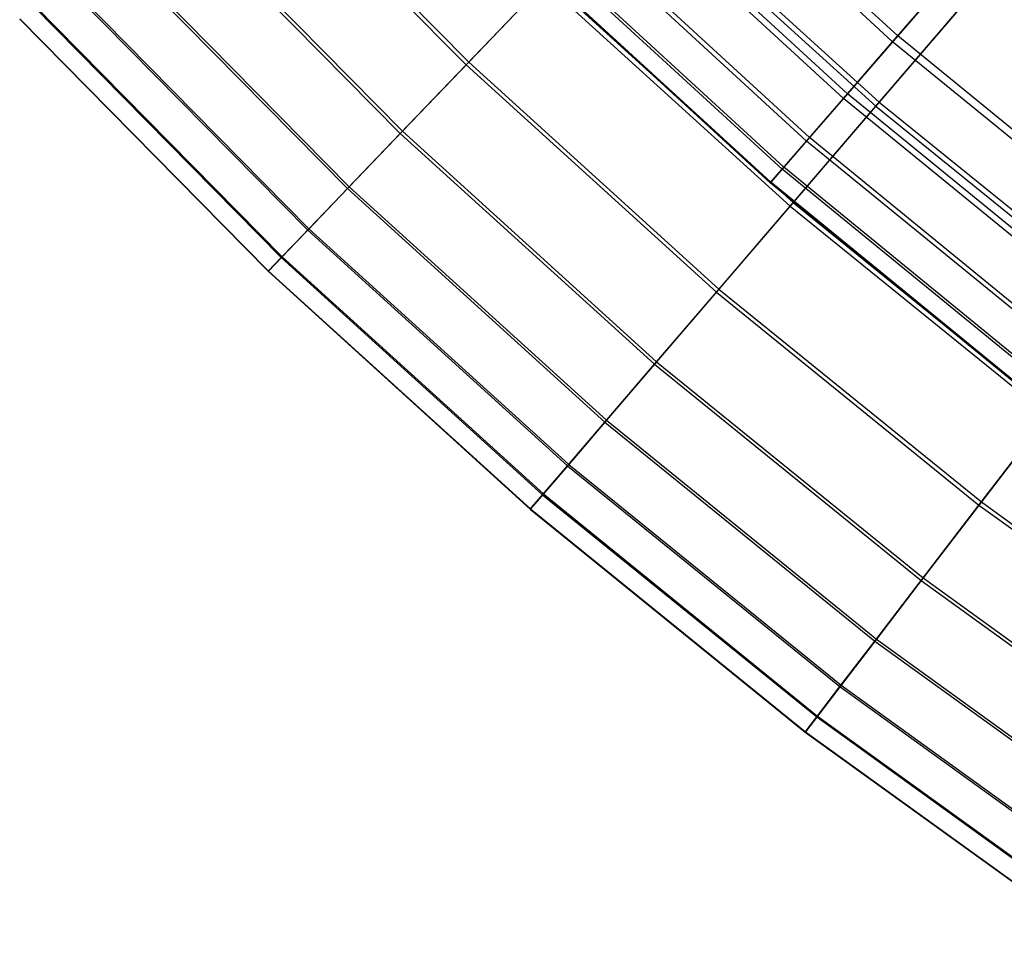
# Model space of a CAD drawing. Extents: x 0.1 to 12.1, y -6 to 6.
# Tile 1 of 256: x 1.7 to 2.6, y -5 to -4.1. Entities that reach past the tile are written whole.
import ezdxf

# ---------------------------------------------------------------- set-up
doc = ezdxf.new("R2010")
doc.units = 0
doc.header["$LTSCALE"] = 2.54
doc.layers.get('0').update_dxf_attribs({"linetype": 'CONTINUOUS'})

# ---------------------------------------------------------------- blocks, each defined once
blk = doc.blocks.new('DROPS_COLOR_B-11195_STL')
at = {"color": 0}
for p, q in [((2.49659, -4.1124, 9.13154), (2.26763, -3.90226, 9.13154)), ((2.49659, -4.1124, 9.13154), (2.26763, -3.90226, 9.13154)), ((2.50151, -4.10672, 6.22553), (2.27286, -3.89687, 6.22553)), ((2.50151, -4.10672, 6.22553), (2.27286, -3.89687, 6.22553)), ((2.4541, -4.16142, 6.54361), (2.22242, -3.94878, 6.54361)), ((2.4541, -4.16142, 6.54361), (2.22242, -3.94878, 6.54361)), ((2.45026, -4.16586, 8.8131), (2.21832, -3.95299, 8.8131)), ((2.45026, -4.16586, 8.8131), (2.21832, -3.95299, 8.8131)), ((2.41829, -4.20276, 6.86519), (2.18429, -3.98801, 6.86519)), ((2.41829, -4.20276, 6.86519), (2.18429, -3.98801, 6.86519)), ((2.41553, -4.20594, 8.49123), (2.18136, -3.99102, 8.49123)), ((2.41553, -4.20594, 8.49123), (2.18136, -3.99102, 8.49123)), ((2.3925, -4.23252, 8.16693), (2.15686, -4.01624, 8.16693)), ((2.3925, -4.23252, 8.16693), (2.15686, -4.01624, 8.16693)), ((2.39416, -4.2306, 7.18931), (2.15862, -4.01443, 7.18931)), ((2.39416, -4.2306, 7.18931), (2.15862, -4.01443, 7.18931)), ((2.38125, -4.2455, 7.84117), (2.14488, -4.02856, 7.84117)), ((2.38125, -4.2455, 7.84117), (2.14488, -4.02856, 7.84117)), ((2.3818, -4.24487, 7.51497), (2.14547, -4.02796, 7.51497)), ((2.3818, -4.24487, 7.51497), (2.14547, -4.02796, 7.51497)), ((2.56035, -4.03881, 5.91195), (2.50151, -4.10672, 6.22553)), ((2.56035, -4.03881, 5.91195), (2.50151, -4.10672, 6.22553)), ((2.49659, -4.1124, 9.13154), (2.55437, -4.04572, 9.44558)), ((2.49659, -4.1124, 9.13154), (2.55437, -4.04572, 9.44558)), ((2.50151, -4.10672, 6.22553), (2.4541, -4.16142, 6.54361)), ((2.50151, -4.10672, 6.22553), (2.4541, -4.16142, 6.54361)), ((2.74176, -4.30317, 6.22553), (2.50151, -4.10672, 6.22553)), ((2.74176, -4.30317, 6.22553), (2.50151, -4.10672, 6.22553)), ((2.45026, -4.16586, 8.8131), (2.49659, -4.1124, 9.13154)), ((2.45026, -4.16586, 8.8131), (2.49659, -4.1124, 9.13154)), ((2.73717, -4.30912, 9.13154), (2.49659, -4.1124, 9.13154)), ((2.73717, -4.30912, 9.13154), (2.49659, -4.1124, 9.13154)), ((2.4541, -4.16142, 6.54361), (2.41829, -4.20276, 6.86519)), ((2.4541, -4.16142, 6.54361), (2.41829, -4.20276, 6.86519)), ((2.69756, -4.36049, 6.54361), (2.4541, -4.16142, 6.54361)), ((2.69756, -4.36049, 6.54361), (2.4541, -4.16142, 6.54361)), ((2.41553, -4.20594, 8.49123), (2.45026, -4.16586, 8.8131)), ((2.41553, -4.20594, 8.49123), (2.45026, -4.16586, 8.8131)), ((2.69397, -4.36514, 8.8131), (2.45026, -4.16586, 8.8131)), ((2.69397, -4.36514, 8.8131), (2.45026, -4.16586, 8.8131)), ((2.3925, -4.23252, 8.16693), (2.41553, -4.20594, 8.49123)), ((2.3925, -4.23252, 8.16693), (2.41553, -4.20594, 8.49123)), ((2.41829, -4.20276, 6.86519), (2.39416, -4.2306, 7.18931)), ((2.41829, -4.20276, 6.86519), (2.39416, -4.2306, 7.18931)), ((2.66159, -4.40714, 8.49123), (2.41553, -4.20594, 8.49123)), ((2.66159, -4.40714, 8.49123), (2.41553, -4.20594, 8.49123)), ((2.66416, -4.40381, 6.86519), (2.41829, -4.20276, 6.86519)), ((2.66416, -4.40381, 6.86519), (2.41829, -4.20276, 6.86519)), ((2.38125, -4.2455, 7.84117), (2.3925, -4.23252, 8.16693)), ((2.38125, -4.2455, 7.84117), (2.3925, -4.23252, 8.16693)), ((2.39416, -4.2306, 7.18931), (2.3818, -4.24487, 7.51497)), ((2.39416, -4.2306, 7.18931), (2.3818, -4.24487, 7.51497)), ((2.64011, -4.43499, 8.16693), (2.3925, -4.23252, 8.16693)), ((2.64011, -4.43499, 8.16693), (2.3925, -4.23252, 8.16693)), ((2.64166, -4.43298, 7.18931), (2.39416, -4.2306, 7.18931)), ((2.64166, -4.43298, 7.18931), (2.39416, -4.2306, 7.18931)), ((2.3818, -4.24487, 7.51497), (2.38125, -4.2455, 7.84117)), ((2.3818, -4.24487, 7.51497), (2.38125, -4.2455, 7.84117)), ((2.62962, -4.4486, 7.84117), (2.38125, -4.2455, 7.84117)), ((2.62962, -4.4486, 7.84117), (2.38125, -4.2455, 7.84117)), ((2.63014, -4.44793, 7.51497), (2.3818, -4.24487, 7.51497)), ((2.63014, -4.44793, 7.51497), (2.3818, -4.24487, 7.51497))]:
    blk.add_line(p, q, dxfattribs=at)
blk = doc.blocks.new('GROUP_1')
at = {"color": 0}
for p, q in [((1.81095, 2.08975, 7.78405), (2.03459, 1.86298, 7.78405)), ((1.81095, 2.08975, 7.78405), (2.03459, 1.86298, 7.78405)), ((1.81365, 2.09227, 4.20415), (2.03714, 1.86565, 4.20415)), ((1.81365, 2.09227, 4.20415), (2.03714, 1.86565, 4.20415)), ((2.19782, 2.03317, 3.58566), (2.424, 1.828, 3.58566)), ((2.19782, 2.03317, 3.58566), (2.424, 1.828, 3.58566)), ((1.74548, 2.02868, 7.46597), (1.97261, 1.79837, 7.46597)), ((1.74548, 2.02868, 7.46597), (1.97261, 1.79837, 7.46597)), ((1.7477, 2.03075, 4.52204), (1.97471, 1.80056, 4.52204)), ((1.7477, 2.03075, 4.52204), (1.97471, 1.80056, 4.52204)), ((2.19439, 2.02959, 8.40302), (2.42077, 1.82423, 8.40302)), ((2.19439, 2.02959, 8.40302), (2.42077, 1.82423, 8.40302)), ((1.69292, 1.97965, 7.14345), (1.92286, 1.7465, 7.14345)), ((1.69292, 1.97965, 7.14345), (1.92286, 1.7465, 7.14345)), ((1.69465, 1.98127, 4.84441), (1.9245, 1.74821, 4.84441)), ((1.69465, 1.98127, 4.84441), (1.9245, 1.74821, 4.84441)), ((1.65342, 1.94281, 6.81746), (1.88547, 1.70751, 6.81746)), ((1.65342, 1.94281, 6.81746), (1.88547, 1.70751, 6.81746)), ((1.65466, 1.94396, 5.17029), (1.88664, 1.70874, 5.17029)), ((1.65466, 1.94396, 5.17029), (1.88664, 1.70874, 5.17029)), ((2.03459, 1.86298, 7.78405), (2.10859, 1.94014, 8.09671)), ((2.03459, 1.86298, 7.78405), (2.10859, 1.94014, 8.09671)), ((2.11158, 1.94326, 3.89171), (2.03714, 1.86565, 4.20415)), ((2.11158, 1.94326, 3.89171), (2.03714, 1.86565, 4.20415)), ((2.10859, 1.94014, 8.09671), (2.34008, 1.73014, 8.09671)), ((2.10859, 1.94014, 8.09671), (2.34008, 1.73014, 8.09671)), ((2.11158, 1.94326, 3.89171), (2.3429, 1.73343, 3.89171)), ((2.11158, 1.94326, 3.89171), (2.3429, 1.73343, 3.89171)), ((2.42077, 1.82423, 8.40302), (2.51233, 1.93097, 8.70204)), ((2.42077, 1.82423, 8.40302), (2.51233, 1.93097, 8.70204)), ((2.51596, 1.93521, 3.28693), (2.424, 1.828, 3.58566)), ((2.51596, 1.93521, 3.28693), (2.424, 1.828, 3.58566)), ((1.6271, 1.91826, 6.48899), (1.86056, 1.68154, 6.48899)), ((1.6271, 1.91826, 6.48899), (1.86056, 1.68154, 6.48899)), ((1.62785, 1.91895, 5.49869), (1.86126, 1.68228, 5.49869)), ((1.62785, 1.91895, 5.49869), (1.86126, 1.68228, 5.49869)), ((1.61405, 1.90608, 6.15904), (1.8482, 1.66866, 6.15904)), ((1.61405, 1.90608, 6.15904), (1.8482, 1.66866, 6.15904)), ((1.6143, 1.90631, 5.8286), (1.84843, 1.6689, 5.8286)), ((1.6143, 1.90631, 5.8286), (1.84843, 1.6689, 5.8286)), ((2.03714, 1.86565, 4.20415), (1.97471, 1.80056, 4.52204)), ((2.03714, 1.86565, 4.20415), (1.97471, 1.80056, 4.52204)), ((2.03714, 1.86565, 4.20415), (2.27288, 1.6518, 4.20415)), ((2.03714, 1.86565, 4.20415), (2.27288, 1.6518, 4.20415)), ((1.97261, 1.79837, 7.46597), (2.03459, 1.86298, 7.78405)), ((1.97261, 1.79837, 7.46597), (2.03459, 1.86298, 7.78405)), ((2.03459, 1.86298, 7.78405), (2.27048, 1.649, 7.78405)), ((2.03459, 1.86298, 7.78405), (2.27048, 1.649, 7.78405)), ((2.424, 1.828, 3.58566), (2.3429, 1.73343, 3.89171)), ((2.424, 1.828, 3.58566), (2.3429, 1.73343, 3.89171)), ((2.424, 1.828, 3.58566), (2.66124, 1.6357, 3.58566)), ((2.424, 1.828, 3.58566), (2.66124, 1.6357, 3.58566)), ((2.34008, 1.73014, 8.09671), (2.42077, 1.82423, 8.40302)), ((2.34008, 1.73014, 8.09671), (2.42077, 1.82423, 8.40302)), ((2.42077, 1.82423, 8.40302), (2.65822, 1.63176, 8.40302)), ((2.42077, 1.82423, 8.40302), (2.65822, 1.63176, 8.40302)), ((1.97471, 1.80056, 4.52204), (1.9245, 1.74821, 4.84441)), ((1.97471, 1.80056, 4.52204), (1.9245, 1.74821, 4.84441)), ((1.97471, 1.80056, 4.52204), (2.21417, 1.58334, 4.52204)), ((1.97471, 1.80056, 4.52204), (2.21417, 1.58334, 4.52204)), ((1.92286, 1.7465, 7.14345), (1.97261, 1.79837, 7.46597)), ((1.92286, 1.7465, 7.14345), (1.97261, 1.79837, 7.46597)), ((1.97261, 1.79837, 7.46597), (2.21219, 1.58104, 7.46597)), ((1.97261, 1.79837, 7.46597), (2.21219, 1.58104, 7.46597)), ((1.88547, 1.70751, 6.81746), (1.92286, 1.7465, 7.14345)), ((1.88547, 1.70751, 6.81746), (1.92286, 1.7465, 7.14345)), ((1.9245, 1.74821, 4.84441), (1.88664, 1.70874, 5.17029)), ((1.9245, 1.74821, 4.84441), (1.88664, 1.70874, 5.17029)), ((1.92286, 1.7465, 7.14345), (2.1654, 1.52648, 7.14345)), ((1.92286, 1.7465, 7.14345), (2.1654, 1.52648, 7.14345)), ((1.9245, 1.74821, 4.84441), (2.16694, 1.52828, 4.84441)), ((1.9245, 1.74821, 4.84441), (2.16694, 1.52828, 4.84441)), ((2.27048, 1.649, 7.78405), (2.34008, 1.73014, 8.09671)), ((2.27048, 1.649, 7.78405), (2.34008, 1.73014, 8.09671)), ((2.3429, 1.73343, 3.89171), (2.27288, 1.6518, 4.20415)), ((2.3429, 1.73343, 3.89171), (2.27288, 1.6518, 4.20415)), ((2.34008, 1.73014, 8.09671), (2.58288, 1.53334, 8.09671)), ((2.34008, 1.73014, 8.09671), (2.58288, 1.53334, 8.09671)), ((2.3429, 1.73343, 3.89171), (2.58551, 1.53678, 3.89171)), ((2.3429, 1.73343, 3.89171), (2.58551, 1.53678, 3.89171)), ((1.86056, 1.68154, 6.48899), (1.88547, 1.70751, 6.81746)), ((1.86056, 1.68154, 6.48899), (1.88547, 1.70751, 6.81746)), ((1.88664, 1.70874, 5.17029), (1.86126, 1.68228, 5.49869)), ((1.88664, 1.70874, 5.17029), (1.86126, 1.68228, 5.49869)), ((1.88547, 1.70751, 6.81746), (2.13023, 1.48548, 6.81746)), ((1.88547, 1.70751, 6.81746), (2.13023, 1.48548, 6.81746)), ((1.88664, 1.70874, 5.17029), (2.13134, 1.48677, 5.17029)), ((1.88664, 1.70874, 5.17029), (2.13134, 1.48677, 5.17029)), ((1.8482, 1.66866, 6.15904), (1.86056, 1.68154, 6.48899)), ((1.8482, 1.66866, 6.15904), (1.86056, 1.68154, 6.48899)), ((1.86126, 1.68228, 5.49869), (1.84843, 1.6689, 5.8286)), ((1.86126, 1.68228, 5.49869), (1.84843, 1.6689, 5.8286)), ((1.86056, 1.68154, 6.48899), (2.1068, 1.45816, 6.48899)), ((1.86056, 1.68154, 6.48899), (2.1068, 1.45816, 6.48899)), ((1.86126, 1.68228, 5.49869), (2.10747, 1.45894, 5.49869)), ((1.86126, 1.68228, 5.49869), (2.10747, 1.45894, 5.49869)), ((1.84843, 1.6689, 5.8286), (1.8482, 1.66866, 6.15904)), ((1.84843, 1.6689, 5.8286), (1.8482, 1.66866, 6.15904)), ((1.8482, 1.66866, 6.15904), (2.09518, 1.44461, 6.15904)), ((1.8482, 1.66866, 6.15904), (2.09518, 1.44461, 6.15904)), ((1.84843, 1.6689, 5.8286), (2.0954, 1.44487, 5.8286)), ((1.84843, 1.6689, 5.8286), (2.0954, 1.44487, 5.8286)), ((2.27288, 1.6518, 4.20415), (2.21417, 1.58334, 4.52204)), ((2.27288, 1.6518, 4.20415), (2.21417, 1.58334, 4.52204)), ((2.27288, 1.6518, 4.20415), (2.52014, 1.45138, 4.20415)), ((2.27288, 1.6518, 4.20415), (2.52014, 1.45138, 4.20415)), ((2.21219, 1.58104, 7.46597), (2.27048, 1.649, 7.78405)), ((2.21219, 1.58104, 7.46597), (2.27048, 1.649, 7.78405)), ((2.27048, 1.649, 7.78405), (2.5179, 1.44845, 7.78405)), ((2.27048, 1.649, 7.78405), (2.5179, 1.44845, 7.78405)), ((2.1654, 1.52648, 7.14345), (2.21219, 1.58104, 7.46597)), ((2.1654, 1.52648, 7.14345), (2.21219, 1.58104, 7.46597)), ((2.21417, 1.58334, 4.52204), (2.16694, 1.52828, 4.84441)), ((2.21417, 1.58334, 4.52204), (2.16694, 1.52828, 4.84441)), ((2.21219, 1.58104, 7.46597), (2.46348, 1.37736, 7.46597)), ((2.21219, 1.58104, 7.46597), (2.46348, 1.37736, 7.46597)), ((2.21417, 1.58334, 4.52204), (2.46532, 1.37977, 4.52204)), ((2.21417, 1.58334, 4.52204), (2.46532, 1.37977, 4.52204)), ((2.5179, 1.44845, 7.78405), (2.58288, 1.53334, 8.09671)), ((2.5179, 1.44845, 7.78405), (2.58288, 1.53334, 8.09671)), ((2.58551, 1.53678, 3.89171), (2.52014, 1.45138, 4.20415)), ((2.58551, 1.53678, 3.89171), (2.52014, 1.45138, 4.20415)), ((2.13023, 1.48548, 6.81746), (2.1654, 1.52648, 7.14345)), ((2.13023, 1.48548, 6.81746), (2.1654, 1.52648, 7.14345)), ((2.16694, 1.52828, 4.84441), (2.13134, 1.48677, 5.17029)), ((2.16694, 1.52828, 4.84441), (2.13134, 1.48677, 5.17029)), ((2.1654, 1.52648, 7.14345), (2.41979, 1.32028, 7.14345)), ((2.1654, 1.52648, 7.14345), (2.41979, 1.32028, 7.14345)), ((2.16694, 1.52828, 4.84441), (2.42123, 1.32216, 4.84441)), ((2.16694, 1.52828, 4.84441), (2.42123, 1.32216, 4.84441)), ((2.1068, 1.45816, 6.48899), (2.13023, 1.48548, 6.81746)), ((2.1068, 1.45816, 6.48899), (2.13023, 1.48548, 6.81746)), ((2.13134, 1.48677, 5.17029), (2.10747, 1.45894, 5.49869)), ((2.13134, 1.48677, 5.17029), (2.10747, 1.45894, 5.49869)), ((2.13023, 1.48548, 6.81746), (2.38696, 1.27739, 6.81746)), ((2.13023, 1.48548, 6.81746), (2.38696, 1.27739, 6.81746)), ((2.13134, 1.48677, 5.17029), (2.38799, 1.27874, 5.17029)), ((2.13134, 1.48677, 5.17029), (2.38799, 1.27874, 5.17029)), ((2.09518, 1.44461, 6.15904), (2.1068, 1.45816, 6.48899)), ((2.09518, 1.44461, 6.15904), (2.1068, 1.45816, 6.48899)), ((2.10747, 1.45894, 5.49869), (2.0954, 1.44487, 5.8286)), ((2.10747, 1.45894, 5.49869), (2.0954, 1.44487, 5.8286)), ((2.1068, 1.45816, 6.48899), (2.36508, 1.24881, 6.48899)), ((2.1068, 1.45816, 6.48899), (2.36508, 1.24881, 6.48899)), ((2.10747, 1.45894, 5.49869), (2.3657, 1.24962, 5.49869)), ((2.10747, 1.45894, 5.49869), (2.3657, 1.24962, 5.49869)), ((2.46348, 1.37736, 7.46597), (2.5179, 1.44845, 7.78405)), ((2.46348, 1.37736, 7.46597), (2.5179, 1.44845, 7.78405)), ((2.52014, 1.45138, 4.20415), (2.46532, 1.37977, 4.52204)), ((2.52014, 1.45138, 4.20415), (2.46532, 1.37977, 4.52204)), ((2.5179, 1.44845, 7.78405), (2.77608, 1.26196, 7.78405)), ((2.5179, 1.44845, 7.78405), (2.77608, 1.26196, 7.78405)), ((2.52014, 1.45138, 4.20415), (2.77816, 1.26501, 4.20415)), ((2.52014, 1.45138, 4.20415), (2.77816, 1.26501, 4.20415)), ((2.0954, 1.44487, 5.8286), (2.09518, 1.44461, 6.15904)), ((2.0954, 1.44487, 5.8286), (2.09518, 1.44461, 6.15904)), ((2.09518, 1.44461, 6.15904), (2.35423, 1.23464, 6.15904)), ((2.09518, 1.44461, 6.15904), (2.35423, 1.23464, 6.15904)), ((2.0954, 1.44487, 5.8286), (2.35444, 1.23491, 5.8286)), ((2.0954, 1.44487, 5.8286), (2.35444, 1.23491, 5.8286)), ((2.41979, 1.32028, 7.14345), (2.46348, 1.37736, 7.46597)), ((2.41979, 1.32028, 7.14345), (2.46348, 1.37736, 7.46597)), ((2.46532, 1.37977, 4.52204), (2.42123, 1.32216, 4.84441)), ((2.46532, 1.37977, 4.52204), (2.42123, 1.32216, 4.84441)), ((2.46348, 1.37736, 7.46597), (2.7257, 1.18796, 7.46597)), ((2.46348, 1.37736, 7.46597), (2.7257, 1.18796, 7.46597)), ((2.46532, 1.37977, 4.52204), (2.72741, 1.19047, 4.52204)), ((2.46532, 1.37977, 4.52204), (2.72741, 1.19047, 4.52204)), ((2.38696, 1.27739, 6.81746), (2.41979, 1.32028, 7.14345)), ((2.38696, 1.27739, 6.81746), (2.41979, 1.32028, 7.14345)), ((2.42123, 1.32216, 4.84441), (2.38799, 1.27874, 5.17029)), ((2.42123, 1.32216, 4.84441), (2.38799, 1.27874, 5.17029)), ((2.41979, 1.32028, 7.14345), (2.68525, 1.12854, 7.14345)), ((2.41979, 1.32028, 7.14345), (2.68525, 1.12854, 7.14345)), ((2.42123, 1.32216, 4.84441), (2.68658, 1.1305, 4.84441)), ((2.42123, 1.32216, 4.84441), (2.68658, 1.1305, 4.84441)), ((2.36508, 1.24881, 6.48899), (2.38696, 1.27739, 6.81746)), ((2.36508, 1.24881, 6.48899), (2.38696, 1.27739, 6.81746)), ((2.38799, 1.27874, 5.17029), (2.3657, 1.24962, 5.49869)), ((2.38799, 1.27874, 5.17029), (2.3657, 1.24962, 5.49869)), ((2.38696, 1.27739, 6.81746), (2.65485, 1.08389, 6.81746)), ((2.38696, 1.27739, 6.81746), (2.65485, 1.08389, 6.81746)), ((2.38799, 1.27874, 5.17029), (2.6558, 1.08529, 5.17029)), ((2.38799, 1.27874, 5.17029), (2.6558, 1.08529, 5.17029)), ((2.35423, 1.23464, 6.15904), (2.36508, 1.24881, 6.48899)), ((2.35423, 1.23464, 6.15904), (2.36508, 1.24881, 6.48899)), ((2.3657, 1.24962, 5.49869), (2.35444, 1.23491, 5.8286)), ((2.3657, 1.24962, 5.49869), (2.35444, 1.23491, 5.8286)), ((2.36508, 1.24881, 6.48899), (2.63459, 1.05414, 6.48899)), ((2.36508, 1.24881, 6.48899), (2.63459, 1.05414, 6.48899)), ((2.3657, 1.24962, 5.49869), (2.63517, 1.05499, 5.49869)), ((2.3657, 1.24962, 5.49869), (2.63517, 1.05499, 5.49869)), ((2.35444, 1.23491, 5.8286), (2.35423, 1.23464, 6.15904)), ((2.35444, 1.23491, 5.8286), (2.35423, 1.23464, 6.15904)), ((2.35423, 1.23464, 6.15904), (2.62455, 1.03939, 6.15904)), ((2.35423, 1.23464, 6.15904), (2.62455, 1.03939, 6.15904)), ((2.35444, 1.23491, 5.8286), (2.62474, 1.03967, 5.8286)), ((2.35444, 1.23491, 5.8286), (2.62474, 1.03967, 5.8286))]:
    blk.add_line(p, q, dxfattribs=at)
blk.add_blockref('DROPS_COLOR_B-11195_STL', (-0.06, 5.99731, -1.7), dxfattribs=at)

msp = doc.modelspace()

# ---------------------------------------------------------------- block references
at = {"color": 0}
msp.add_blockref('GROUP_1', (0.06, -5.99731, 1.7), dxfattribs=at)

doc.saveas('drawing.dxf')
